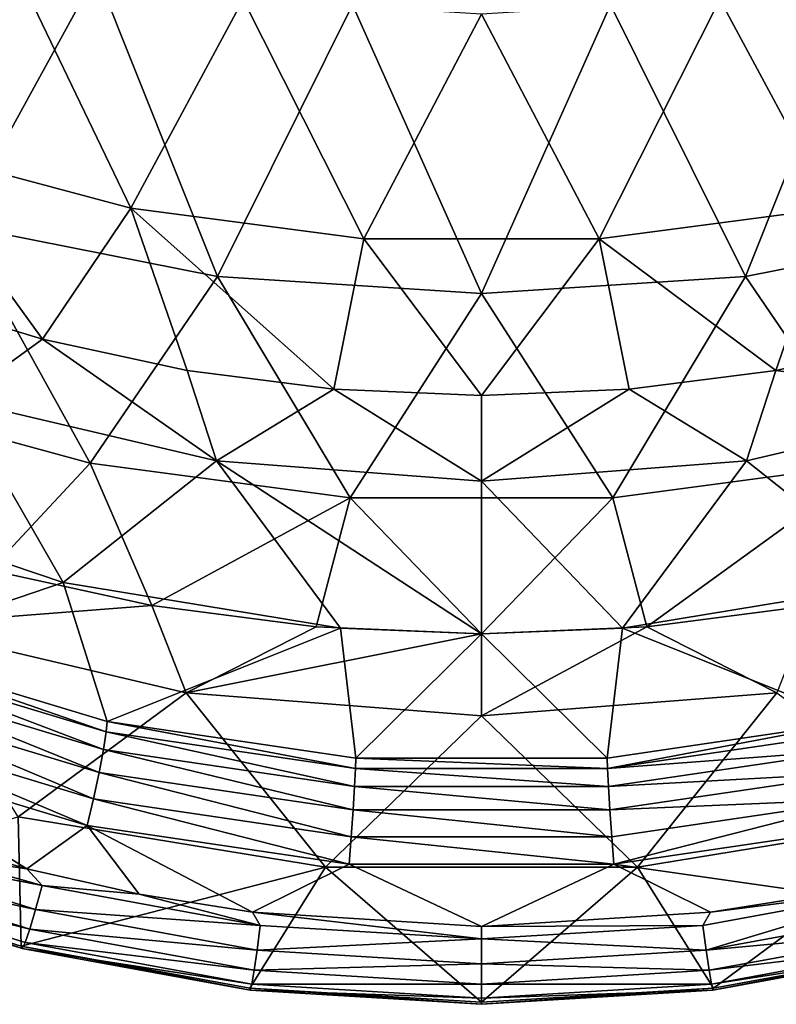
# Model space of a CAD drawing. Header units: metres. Extents: x -109 to 109, y -452 to 89.
# Tile 5 of 256: x -5 to 3, y -452 to -442. Entities that reach past the tile are written whole.
import ezdxf

# ---------------------------------------------------------------- set-up
doc = ezdxf.new("R2010")
doc.units = ezdxf.units.M
doc.layers.add('solid_K244270000C71_000_01', color=7, linetype='CONTINUOUS')
doc.layers.add('solid_k244270000c71_000_02', color=7, linetype='CONTINUOUS')

msp = doc.modelspace()

# ---------------------------------------------------------------- linework, layer by layer
at = {"layer": 'solid_K244270000C71_000_01'}
for points in [[(3.5663, -443.829102, 294.88028), (4.807995, -441.240021, 276.46228), (2.424183, -441.70282, 276.394379)], [(2.683263, -444.523865, 274.64325), (1.311738, -441.761475, 256.075409), (3.914755, -441.440918, 256.132324)], [(5.319659, -444.003418, 274.71344), (2.683263, -444.523865, 274.64325), (3.914755, -441.440918, 256.132324)], [(1.195543, -444.139832, 294.847748), (3.5663, -443.829102, 294.88028), (2.424183, -441.70282, 276.394379)], [(0.00021, -444.698181, 274.619751), (-1.311816, -441.761475, 256.075409), (1.311738, -441.761475, 256.075409)], [(2.683263, -444.523865, 274.64325), (0.00021, -444.698181, 274.619751), (1.311738, -441.761475, 256.075409)], [(1.195543, -444.139832, 294.847748), (2.9936, -445.478088, 313.393097), (3.5663, -443.829102, 294.88028)], [(3.5663, -443.829102, 294.88028), (2.9936, -445.478088, 313.393097), (4.462655, -445.162018, 313.413025)], [(3.980216, -446.420441, 293.312744), (2.683263, -444.523865, 274.64325), (5.319659, -444.003418, 274.71344)], [(-1.195542, -444.139832, 294.847748), (0, -445.732422, 313.377106), (1.195543, -444.139832, 294.847748)], [(1.195543, -444.139832, 294.847748), (0, -445.732422, 313.377106), (1.502477, -445.668762, 313.381104)], [(1.195543, -444.139832, 294.847748), (1.502477, -445.668762, 313.381104), (2.9936, -445.478088, 313.393097)], [(-1.334213, -446.77417, 293.280029), (-2.682846, -444.523926, 274.64325), (0.00021, -444.698181, 274.619751)], [(1.335061, -446.774109, 293.280029), (0.00021, -444.698181, 274.619751), (2.683263, -444.523865, 274.64325)], [(3.980216, -446.420441, 293.312744), (1.335061, -446.774109, 293.280029), (2.683263, -444.523865, 274.64325)], [(1.335061, -446.774109, 293.280029), (-1.334213, -446.77417, 293.280029), (0.00021, -444.698181, 274.619751)], [(4.462655, -445.162018, 313.413025), (2.9936, -445.478088, 313.393097), (5.322108, -445.781433, 321.85025)], [(2.9936, -445.478088, 313.393097), (1.502477, -445.668762, 313.381104), (2.693541, -446.397339, 321.762299)], [(2.9936, -445.478088, 313.393097), (2.693541, -446.397339, 321.762299), (5.322108, -445.781433, 321.85025)], [(-1.502477, -445.668762, 313.381104), (-2.692347, -446.398102, 321.766144), (0.000598, -446.604431, 321.734039)], [(0, -445.732422, 313.377106), (-1.502477, -445.668762, 313.381104), (0.000598, -446.604431, 321.734039)], [(1.502477, -445.668762, 313.381104), (0, -445.732422, 313.377106), (0.000598, -446.604431, 321.734039)], [(1.502477, -445.668762, 313.381104), (0.000598, -446.604431, 321.734039), (2.693541, -446.397339, 321.762299)], [(2.693541, -446.397339, 321.762299), (4.253777, -447.636017, 330.104523), (5.322108, -445.781433, 321.85025)], [(-2.692347, -446.398102, 321.766144), (0, -448.156372, 329.984467), (0.000598, -446.604431, 321.734039)], [(0.000598, -446.604431, 321.734039), (1.433074, -448.098175, 329.997894), (2.693541, -446.397339, 321.762299)], [(3.980216, -446.420441, 293.312744), (1.681149, -448.085388, 311.989166), (1.335061, -446.774109, 293.280029)], [(2.693541, -446.397339, 321.762299), (1.433074, -448.098175, 329.997894), (4.253777, -447.636017, 330.104523)], [(3.980216, -446.420441, 293.312744), (3.351465, -447.86853, 312.000092), (1.681149, -448.085388, 311.989166)], [(0.000598, -446.604431, 321.734039), (0, -448.156372, 329.984467), (1.433074, -448.098175, 329.997894)], [(4.253777, -447.636017, 330.104523), (1.433074, -448.098175, 329.997894), (3.804562, -449.049683, 335.765411)], [(1.681149, -448.085388, 311.989166), (3.351465, -447.86853, 312.000092), (3.001833, -448.758545, 320.789612)], [(1.433074, -448.098175, 329.997894), (0, -448.156372, 329.984467), (1.277636, -449.422577, 335.679932)], [(1.433074, -448.098175, 329.997894), (1.277636, -449.422577, 335.679932), (3.804562, -449.049683, 335.765411)], [(0, -448.156372, 329.984467), (-1.277682, -449.422577, 335.679932), (1.277636, -449.422577, 335.679932)], [(3.001833, -448.758545, 320.789612), (4.709499, -450.01889, 329.554108), (1.585116, -450.528595, 329.436676)], [(1.281121, -449.527679, 335.940643), (3.804562, -449.049683, 335.765411), (1.277636, -449.422577, 335.679932)], [(3.814384, -449.153656, 336.026398), (3.804562, -449.049683, 335.765411), (1.281121, -449.527679, 335.940643)], [(3.814384, -449.153656, 336.026398), (1.281121, -449.527679, 335.940643), (3.842962, -449.331726, 336.243469)], [(1.281121, -449.527679, 335.940643), (1.290736, -449.708679, 336.156952), (3.842962, -449.331726, 336.243469)], [(3.842962, -449.331726, 336.243469), (1.290736, -449.708679, 336.156952), (3.887543, -449.566101, 336.394196)], [(-1.281099, -449.527679, 335.940643), (-1.290713, -449.708679, 336.156952), (1.290736, -449.708679, 336.156952)], [(1.281121, -449.527679, 335.940643), (-1.281099, -449.527679, 335.940643), (1.290736, -449.708679, 336.156952)], [(1.290736, -449.708679, 336.156952), (1.305727, -449.94754, 336.306519), (3.887543, -449.566101, 336.394196)], [(3.887543, -449.566101, 336.394196), (1.305727, -449.94754, 336.306519), (3.943745, -449.833801, 336.463776)], [(-1.290713, -449.708679, 336.156952), (-1.305703, -449.94754, 336.306519), (1.305727, -449.94754, 336.306519)], [(1.290736, -449.708679, 336.156952), (-1.290713, -449.708679, 336.156952), (1.305727, -449.94754, 336.306519)], [(1.305727, -449.94754, 336.306519), (1.324618, -450.220764, 336.374603), (3.943745, -449.833801, 336.463776)], [(3.943745, -449.833801, 336.463776), (1.324618, -450.220764, 336.374603), (1.34625, -450.49942, 336.355042)], [(3.943745, -449.833801, 336.463776), (1.34625, -450.49942, 336.355042), (4.008474, -450.106415, 336.44577)], [(-1.305703, -449.94754, 336.306519), (-1.324593, -450.220764, 336.374603), (1.324618, -450.220764, 336.374603)], [(1.305727, -449.94754, 336.306519), (-1.305703, -449.94754, 336.306519), (1.324618, -450.220764, 336.374603)], [(1.585116, -450.528595, 329.436676), (4.709499, -450.01889, 329.554108), (2.358236, -451.761383, 335.136017)], [(4.709499, -450.01889, 329.554108), (4.682086, -451.333984, 335.235138), (2.358236, -451.761383, 335.136017)], [(4.008474, -450.106415, 336.44577), (1.34625, -450.49942, 336.355042), (3.48003, -450.802734, 336.285004)], [(-1.324593, -450.220764, 336.374603), (-1.346469, -450.49942, 336.355042), (1.34625, -450.49942, 336.355042)], [(1.324618, -450.220764, 336.374603), (-1.324593, -450.220764, 336.374603), (1.34625, -450.49942, 336.355042)], [(1.34625, -450.49942, 336.355042), (0, -451.133148, 336.20874), (2.328466, -450.986176, 336.242676)], [(1.34625, -450.49942, 336.355042), (2.328466, -450.986176, 336.242676), (3.48003, -450.802734, 336.285004)], [(2.250554, -451.123901, 336.206146), (4.468216, -450.715912, 336.300354), (2.328466, -450.986176, 336.242676)], [(2.284085, -451.37381, 336.09552), (4.468216, -450.715912, 336.300354), (2.250554, -451.123901, 336.206146)], [(4.534792, -450.959656, 336.191162), (4.468216, -450.715912, 336.300354), (2.284085, -451.37381, 336.09552)], [(4.468216, -450.715912, 336.300354), (3.48003, -450.802734, 336.285004), (2.328466, -450.986176, 336.242676)], [(4.594418, -451.158905, 336.010834), (4.534792, -450.959656, 336.191162), (2.284085, -451.37381, 336.09552)], [(4.594418, -451.158905, 336.010834), (2.284085, -451.37381, 336.09552), (2.314115, -451.578522, 335.913849)], [(4.641514, -451.295013, 335.776276), (4.594418, -451.158905, 336.010834), (2.314115, -451.578522, 335.913849)], [(4.641514, -451.295013, 335.776276), (2.314115, -451.578522, 335.913849), (2.33783, -451.718933, 335.678162)], [(4.671676, -451.355255, 335.509369), (4.641514, -451.295013, 335.776276), (2.33783, -451.718933, 335.678162)], [(0, -451.512146, 336.063568), (2.314115, -451.578522, 335.913849), (2.284085, -451.37381, 336.09552)], [(4.671676, -451.355255, 335.509369), (2.33783, -451.718933, 335.678162), (2.353011, -451.78183, 335.410553)], [(2.353011, -451.78183, 335.410553), (2.358236, -451.761383, 335.136017), (4.682086, -451.333984, 335.235138)], [(4.671676, -451.355255, 335.509369), (2.353011, -451.78183, 335.410553), (4.682086, -451.333984, 335.235138)], [(0, -451.512146, 336.063568), (0, -451.718719, 335.88147), (2.314115, -451.578522, 335.913849)], [(0, -451.718719, 335.88147), (2.33783, -451.718933, 335.678162), (2.314115, -451.578522, 335.913849)], [(0, -451.718719, 335.88147), (0, -451.860535, 335.645416), (2.33783, -451.718933, 335.678162)], [(0, -451.860535, 335.645416), (2.353011, -451.78183, 335.410553), (2.33783, -451.718933, 335.678162)], [(0, -451.924347, 335.377533), (0, -451.904175, 335.102905), (2.358236, -451.761383, 335.136017)], [(0, -451.924347, 335.377533), (2.358236, -451.761383, 335.136017), (2.353011, -451.78183, 335.410553)], [(0, -451.860535, 335.645416), (0, -451.924347, 335.377533), (2.353011, -451.78183, 335.410553)]]:
    msp.add_3dface(points, dxfattribs=at)
at = {"layer": 'solid_k244270000c71_000_02'}
for points in [[(-5.319253, -444.00354, 274.713409), (-6.456408, -440.80484, 256.2453), (-3.914832, -441.440887, 256.132324)], [(-5.875603, -443.212799, 294.944794), (-3.566299, -443.829102, 294.88028), (-4.807997, -441.240021, 276.46228)], [(-3.566299, -443.829102, 294.88028), (-2.424185, -441.70282, 276.394379), (-4.807997, -441.240021, 276.46228)], [(-2.682846, -444.523926, 274.64325), (-5.319253, -444.00354, 274.713409), (-3.914832, -441.440887, 256.132324)], [(-2.682846, -444.523926, 274.64325), (-3.914832, -441.440887, 256.132324), (-1.311816, -441.761475, 256.075409)], [(-3.566299, -443.829102, 294.88028), (-1.195542, -444.139832, 294.847748), (-2.424185, -441.70282, 276.394379)], [(-1.195542, -444.139832, 294.847748), (-0.000001, -441.857819, 276.371643), (-2.424185, -441.70282, 276.394379)], [(1.195543, -444.139832, 294.847748), (2.424183, -441.70282, 276.394379), (-0.000001, -441.857819, 276.371643)], [(0.00021, -444.698181, 274.619751), (-2.682846, -444.523926, 274.64325), (-1.311816, -441.761475, 256.075409)], [(-1.195542, -444.139832, 294.847748), (1.195543, -444.139832, 294.847748), (-0.000001, -441.857819, 276.371643)], [(-5.875603, -443.212799, 294.944794), (-5.898357, -444.72287, 313.440735), (-4.462655, -445.162018, 313.413025)], [(-5.875603, -443.212799, 294.944794), (-4.462655, -445.162018, 313.413025), (-3.566299, -443.829102, 294.88028)], [(-3.566299, -443.829102, 294.88028), (-4.462655, -445.162018, 313.413025), (-2.9936, -445.478088, 313.393097)], [(-3.566299, -443.829102, 294.88028), (-2.9936, -445.478088, 313.393097), (-1.502477, -445.668762, 313.381104)], [(-3.566299, -443.829102, 294.88028), (-1.502477, -445.668762, 313.381104), (-1.195542, -444.139832, 294.847748)], [(-3.979383, -446.420624, 293.312744), (-6.553005, -445.720123, 293.377594), (-5.319253, -444.00354, 274.713409)], [(-3.979383, -446.420624, 293.312744), (-5.319253, -444.00354, 274.713409), (-2.682846, -444.523926, 274.64325)], [(-1.195542, -444.139832, 294.847748), (-1.502477, -445.668762, 313.381104), (0, -445.732422, 313.377106)], [(-1.334213, -446.77417, 293.280029), (-3.979383, -446.420624, 293.312744), (-2.682846, -444.523926, 274.64325)], [(-4.462655, -445.162018, 313.413025), (-5.898357, -444.72287, 313.440735), (-5.320917, -445.782928, 321.857941)], [(-4.462655, -445.162018, 313.413025), (-5.320917, -445.782928, 321.857941), (-2.692347, -446.398102, 321.766144)], [(-2.9936, -445.478088, 313.393097), (-4.462655, -445.162018, 313.413025), (-2.692347, -446.398102, 321.766144)], [(-1.502477, -445.668762, 313.381104), (-2.9936, -445.478088, 313.393097), (-2.692347, -446.398102, 321.766144)], [(-3.979383, -446.420624, 293.312744), (-4.996158, -447.508911, 312.018127), (-6.553005, -445.720123, 293.377594)], [(-5.320917, -445.782928, 321.857941), (-6.956421, -446.724335, 330.315155), (-4.253777, -447.636017, 330.104523)], [(-5.320917, -445.782928, 321.857941), (-4.253777, -447.636017, 330.104523), (-2.692347, -446.398102, 321.766144)], [(-3.979383, -446.420624, 293.312744), (-3.351465, -447.86853, 312.000092), (-4.996158, -447.508911, 312.018127)], [(-2.692347, -446.398102, 321.766144), (-4.253777, -447.636017, 330.104523), (-1.433074, -448.098175, 329.997894)], [(-1.334213, -446.77417, 293.280029), (-3.351465, -447.86853, 312.000092), (-3.979383, -446.420624, 293.312744)], [(-2.692347, -446.398102, 321.766144), (-1.433074, -448.098175, 329.997894), (0, -448.156372, 329.984467)], [(-4.253777, -447.636017, 330.104523), (-6.956421, -446.724335, 330.315155), (-6.24543, -448.312469, 335.934387)], [(-1.334213, -446.77417, 293.280029), (-1.681149, -448.085388, 311.989166), (-3.351465, -447.86853, 312.000092)], [(-1.334213, -446.77417, 293.280029), (0, -448.157562, 311.985474), (-1.681149, -448.085388, 311.989166)], [(1.335061, -446.774109, 293.280029), (0, -448.157562, 311.985474), (-1.334213, -446.77417, 293.280029)], [(1.335061, -446.774109, 293.280029), (1.681149, -448.085388, 311.989166), (0, -448.157562, 311.985474)], [(-4.996158, -447.508911, 312.018127), (-3.351465, -447.86853, 312.000092), (-5.930337, -448.067627, 320.886108)], [(-4.253777, -447.636017, 330.104523), (-6.24543, -448.312469, 335.934387), (-3.804457, -449.049713, 335.765381)], [(-1.433074, -448.098175, 329.997894), (-4.253777, -447.636017, 330.104523), (-3.804457, -449.049713, 335.765381)], [(-3.351465, -447.86853, 312.000092), (-3.001833, -448.758545, 320.789612), (-5.930337, -448.067627, 320.886108)], [(-3.351465, -447.86853, 312.000092), (-1.681149, -448.085388, 311.989166), (-3.001833, -448.758545, 320.789612)], [(-3.001833, -448.758545, 320.789612), (-4.709499, -450.01889, 329.554108), (-5.930337, -448.067627, 320.886108)], [(-1.433074, -448.098175, 329.997894), (-3.804457, -449.049713, 335.765381), (-1.277682, -449.422577, 335.679932)], [(-1.681149, -448.085388, 311.989166), (0, -448.157562, 311.985474), (-3.001833, -448.758545, 320.789612)], [(0, -448.156372, 329.984467), (-1.433074, -448.098175, 329.997894), (-1.277682, -449.422577, 335.679932)], [(1.681149, -448.085388, 311.989166), (3.001833, -448.758545, 320.789612), (0, -448.99057, 320.757202)], [(0, -448.157562, 311.985474), (1.681149, -448.085388, 311.989166), (0, -448.99057, 320.757202)], [(0, -448.157562, 311.985474), (0, -448.99057, 320.757202), (-3.001833, -448.758545, 320.789612)], [(-3.814366, -449.153656, 336.026398), (-6.24543, -448.312469, 335.934387), (-6.261328, -448.414246, 336.195953)], [(-3.814366, -449.153656, 336.026398), (-3.804457, -449.049713, 335.765381), (-6.24543, -448.312469, 335.934387)], [(-3.842943, -449.331726, 336.243469), (-6.261328, -448.414246, 336.195953), (-6.308129, -448.586517, 336.414551)], [(-3.814366, -449.153656, 336.026398), (-6.261328, -448.414246, 336.195953), (-3.842943, -449.331726, 336.243469)], [(-3.887525, -449.566101, 336.394196), (-6.308129, -448.586517, 336.414551), (-6.381232, -448.812073, 336.567566)], [(-3.842943, -449.331726, 336.243469), (-6.308129, -448.586517, 336.414551), (-3.887525, -449.566101, 336.394196)], [(-3.943728, -449.833801, 336.463776), (-6.381232, -448.812073, 336.567566), (-6.473447, -449.068787, 336.639984)], [(-3.887525, -449.566101, 336.394196), (-6.381232, -448.812073, 336.567566), (-3.943728, -449.833801, 336.463776)], [(-3.001833, -448.758545, 320.789612), (-1.585116, -450.528595, 329.436676), (-4.709499, -450.01889, 329.554108)], [(0, -448.99057, 320.757202), (-1.585116, -450.528595, 329.436676), (-3.001833, -448.758545, 320.789612)], [(3.001833, -448.758545, 320.789612), (1.585116, -450.528595, 329.436676), (0, -448.99057, 320.757202)], [(0, -448.99057, 320.757202), (1.585116, -450.528595, 329.436676), (-1.585116, -450.528595, 329.436676)], [(-6.473447, -449.068787, 336.639984), (-6.575603, -449.331116, 336.624756), (-4.008682, -450.106384, 336.44577)], [(-3.943728, -449.833801, 336.463776), (-6.473447, -449.068787, 336.639984), (-4.008682, -450.106384, 336.44577)], [(-1.281099, -449.527679, 335.940643), (-3.804457, -449.049713, 335.765381), (-3.814366, -449.153656, 336.026398)], [(-1.281099, -449.527679, 335.940643), (-1.277682, -449.422577, 335.679932), (-3.804457, -449.049713, 335.765381)], [(-3.814366, -449.153656, 336.026398), (-3.842943, -449.331726, 336.243469), (-1.290713, -449.708679, 336.156952)], [(-1.281099, -449.527679, 335.940643), (-3.814366, -449.153656, 336.026398), (-1.290713, -449.708679, 336.156952)], [(-6.575603, -449.331116, 336.624756), (-5.706378, -450.229767, 336.417297), (-4.621209, -450.54599, 336.344299)], [(-4.008682, -450.106384, 336.44577), (-6.575603, -449.331116, 336.624756), (-4.621209, -450.54599, 336.344299)], [(-3.842943, -449.331726, 336.243469), (-3.887525, -449.566101, 336.394196), (-1.305703, -449.94754, 336.306519)], [(-1.290713, -449.708679, 336.156952), (-3.842943, -449.331726, 336.243469), (-1.305703, -449.94754, 336.306519)], [(1.281121, -449.527679, 335.940643), (-1.277682, -449.422577, 335.679932), (-1.281099, -449.527679, 335.940643)], [(1.281121, -449.527679, 335.940643), (1.277636, -449.422577, 335.679932), (-1.277682, -449.422577, 335.679932)], [(-3.887525, -449.566101, 336.394196), (-3.943728, -449.833801, 336.463776), (-1.324593, -450.220764, 336.374603)], [(-1.305703, -449.94754, 336.306519), (-3.887525, -449.566101, 336.394196), (-1.324593, -450.220764, 336.374603)], [(-3.943728, -449.833801, 336.463776), (-4.008682, -450.106384, 336.44577), (-1.346469, -450.49942, 336.355042)], [(-1.324593, -450.220764, 336.374603), (-3.943728, -449.833801, 336.463776), (-1.346469, -450.49942, 336.355042)], [(-4.709499, -450.01889, 329.554108), (-4.679792, -451.334534, 335.234985), (-6.929022, -450.631042, 335.398132)], [(-4.709499, -450.01889, 329.554108), (-1.585116, -450.528595, 329.436676), (-4.679792, -451.334534, 335.234985)], [(-4.008682, -450.106384, 336.44577), (-4.621209, -450.54599, 336.344299), (-3.48003, -450.802734, 336.285004)], [(-4.008682, -450.106384, 336.44577), (-3.48003, -450.802734, 336.285004), (-2.328466, -450.986176, 336.242676)], [(-1.346469, -450.49942, 336.355042), (-4.008682, -450.106384, 336.44577), (-2.328466, -450.986176, 336.242676)], [(-6.711068, -450.278564, 336.34845), (-6.799325, -450.468964, 336.170135), (-4.532573, -450.960205, 336.19104)], [(-6.711068, -450.278564, 336.34845), (-4.466029, -450.716461, 336.300232), (-5.552155, -450.412476, 336.370392)], [(-6.711068, -450.278564, 336.34845), (-4.532573, -450.960205, 336.19104), (-4.466029, -450.716461, 336.300232)], [(-5.552155, -450.412476, 336.370392), (-4.621209, -450.54599, 336.344299), (-5.706378, -450.229767, 336.417297)], [(-5.552155, -450.412476, 336.370392), (-4.466029, -450.716461, 336.300232), (-4.621209, -450.54599, 336.344299)], [(-6.799325, -450.468964, 336.170135), (-6.86903, -450.598053, 335.937073), (-4.592169, -451.159454, 336.010712)], [(-6.799325, -450.468964, 336.170135), (-4.592169, -451.159454, 336.010712), (-4.532573, -450.960205, 336.19104)], [(-1.585116, -450.528595, 329.436676), (-2.355895, -451.761688, 335.135925), (-4.679792, -451.334534, 335.234985)], [(-1.585116, -450.528595, 329.436676), (0, -451.904175, 335.102905), (-2.355895, -451.761688, 335.135925)], [(-1.346469, -450.49942, 336.355042), (-2.328466, -450.986176, 336.242676), (0, -451.133148, 336.20874)], [(-1.585116, -450.528595, 329.436676), (1.585116, -450.528595, 329.436676), (0, -451.904175, 335.102905)], [(1.34625, -450.49942, 336.355042), (-1.346469, -450.49942, 336.355042), (0, -451.133148, 336.20874)], [(1.585116, -450.528595, 329.436676), (2.358236, -451.761383, 335.136017), (0, -451.904175, 335.102905)], [(-6.86903, -450.598053, 335.937073), (-6.913654, -450.653717, 335.671082), (-4.669389, -451.355804, 335.509247)], [(-6.86903, -450.598053, 335.937073), (-4.639242, -451.295563, 335.776123), (-4.592169, -451.159454, 336.010712)], [(-6.86903, -450.598053, 335.937073), (-4.669389, -451.355804, 335.509247), (-4.639242, -451.295563, 335.776123)], [(-4.466029, -450.716461, 336.300232), (-3.48003, -450.802734, 336.285004), (-4.621209, -450.54599, 336.344299)], [(-4.669389, -451.355804, 335.509247), (-6.929022, -450.631042, 335.398132), (-4.679792, -451.334534, 335.234985)], [(-6.913654, -450.653717, 335.671082), (-6.929022, -450.631042, 335.398132), (-4.669389, -451.355804, 335.509247)], [(-4.532573, -450.960205, 336.19104), (-2.248319, -451.124176, 336.206085), (-4.466029, -450.716461, 336.300232)], [(-4.466029, -450.716461, 336.300232), (-2.248319, -451.124176, 336.206085), (-3.48003, -450.802734, 336.285004)], [(-2.248319, -451.124176, 336.206085), (-2.328466, -450.986176, 336.242676), (-3.48003, -450.802734, 336.285004)], [(-2.281813, -451.374084, 336.095459), (-4.532573, -450.960205, 336.19104), (-4.592169, -451.159454, 336.010712)], [(-2.281813, -451.374084, 336.095459), (-2.248319, -451.124176, 336.206085), (-4.532573, -450.960205, 336.19104)], [(-2.328466, -450.986176, 336.242676), (0, -451.260193, 336.174683), (0, -451.133148, 336.20874)], [(-2.248319, -451.124176, 336.206085), (0, -451.260193, 336.174683), (-2.328466, -450.986176, 336.242676)], [(2.250554, -451.123901, 336.206146), (2.328466, -450.986176, 336.242676), (0, -451.133148, 336.20874)], [(-2.281813, -451.374084, 336.095459), (0, -451.260193, 336.174683), (-2.248319, -451.124176, 336.206085)], [(2.250554, -451.123901, 336.206146), (0, -451.133148, 336.20874), (0, -451.260193, 336.174683)], [(2.284085, -451.37381, 336.09552), (2.250554, -451.123901, 336.206146), (0, -451.260193, 336.174683)], [(-2.311813, -451.578827, 335.913788), (-4.592169, -451.159454, 336.010712), (-4.639242, -451.295563, 335.776123)], [(-2.311813, -451.578827, 335.913788), (-2.281813, -451.374084, 336.095459), (-4.592169, -451.159454, 336.010712)], [(-2.335505, -451.719208, 335.678101), (-4.639242, -451.295563, 335.776123), (-4.669389, -451.355804, 335.509247)], [(-2.335505, -451.719208, 335.678101), (-2.311813, -451.578827, 335.913788), (-4.639242, -451.295563, 335.776123)], [(-2.281813, -451.374084, 336.095459), (0, -451.512146, 336.063568), (0, -451.260193, 336.174683)], [(0, -451.512146, 336.063568), (2.284085, -451.37381, 336.09552), (0, -451.260193, 336.174683)], [(-2.350671, -451.782135, 335.410492), (-4.679792, -451.334534, 335.234985), (-2.355895, -451.761688, 335.135925)], [(-2.350671, -451.782135, 335.410492), (-4.669389, -451.355804, 335.509247), (-4.679792, -451.334534, 335.234985)], [(-2.350671, -451.782135, 335.410492), (-2.335505, -451.719208, 335.678101), (-4.669389, -451.355804, 335.509247)], [(-2.311813, -451.578827, 335.913788), (0, -451.512146, 336.063568), (-2.281813, -451.374084, 336.095459)], [(-2.311813, -451.578827, 335.913788), (0, -451.718719, 335.88147), (0, -451.512146, 336.063568)], [(-2.335505, -451.719208, 335.678101), (0, -451.718719, 335.88147), (-2.311813, -451.578827, 335.913788)], [(-2.350671, -451.782135, 335.410492), (0, -451.860535, 335.645416), (-2.335505, -451.719208, 335.678101)], [(-2.335505, -451.719208, 335.678101), (0, -451.860535, 335.645416), (0, -451.718719, 335.88147)], [(0, -451.924347, 335.377533), (-2.355895, -451.761688, 335.135925), (0, -451.904175, 335.102905)], [(-2.350671, -451.782135, 335.410492), (-2.355895, -451.761688, 335.135925), (0, -451.924347, 335.377533)], [(-2.350671, -451.782135, 335.410492), (0, -451.924347, 335.377533), (0, -451.860535, 335.645416)]]:
    msp.add_3dface(points, dxfattribs=at)

doc.saveas('drawing.dxf')
